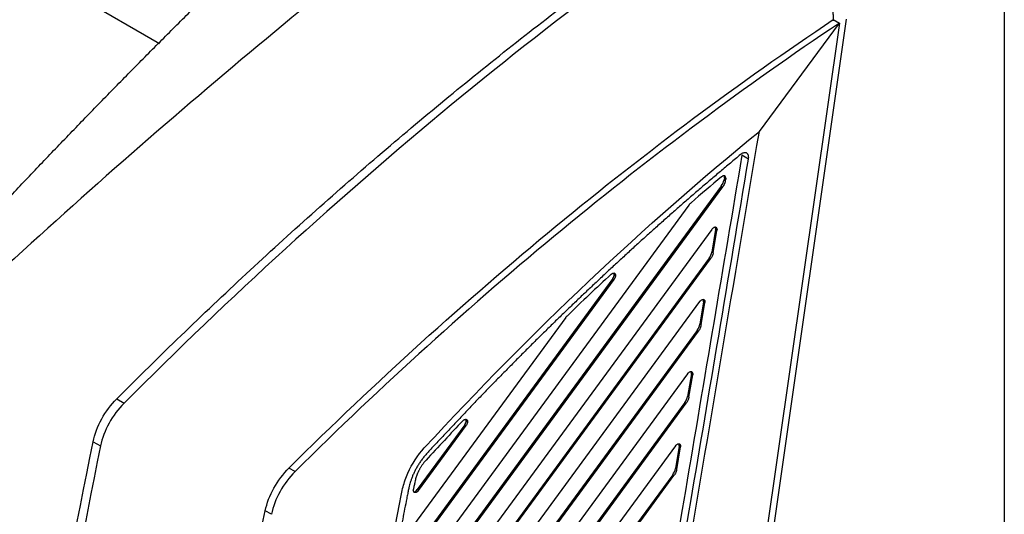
# Model space of a CAD drawing. Header units: millimetres. Extents: x -0.44 to 1.31, y -0.87 to 1.29.
# Tile 177 of 182: x 0.9986 to 1.1045, y 1.003 to 1.0562. Entities that reach past the tile are written whole.
import ezdxf

# ---------------------------------------------------------------- set-up
doc = ezdxf.new("R2010")
doc.units = ezdxf.units.MM

msp = doc.modelspace()

# ---------------------------------------------------------------- linework, layer by layer
at = {"color": 7, "linetype": 'Continuous', "lineweight": 25}
for p, q in [((0.88459, 1.12815), (1.01365, 1.05364)), ((1.10449, 1.09087), (1.10449, 0.94146)), ((1.08676, 1.05581), (1.07043, 0.94156)), ((1.08749, 1.05623), (1.07114, 0.94181)), ((1.07815, 1.04417), (1.08676, 1.05581)), ((1.0861, 1.05619), (1.08676, 1.05581)), ((1.07698, 1.04119), (1.07628, 1.0416)), ((1.07439, 1.03914), (1.07435, 1.03895)), ((1.07435, 1.03895), (1.07449, 1.03887)), ((1.07439, 1.03923), (1.07453, 1.03914)), ((1.07453, 1.03905), (1.07439, 1.03914)), ((1.07453, 1.03905), (1.07449, 1.03887)), ((1.07406, 1.03828), (1.03915, 0.99065)), ((1.03929, 0.99057), (1.07421, 1.0382)), ((1.07406, 1.03828), (1.07421, 1.0382)), ((1.07057, 1.03623), (1.0387, 0.99275)), ((1.07304, 1.03362), (1.03738, 0.98497)), ((1.07345, 1.0336), (1.07305, 1.03118)), ((1.07319, 1.0311), (1.07359, 1.03351)), ((1.07345, 1.0336), (1.07359, 1.03351)), ((1.07346, 1.03369), (1.0736, 1.0336)), ((1.07276, 1.03052), (1.03785, 0.9829)), ((1.03799, 0.98282), (1.0729, 1.03044)), ((1.07276, 1.03052), (1.0729, 1.03044)), ((1.07319, 1.0311), (1.07305, 1.03118)), ((1.06238, 1.02833), (1.04058, 0.99858)), ((1.04072, 0.9985), (1.06253, 1.02825)), ((1.06238, 1.02833), (1.06253, 1.02825)), ((1.06254, 1.02875), (1.06268, 1.02867)), ((1.07173, 1.02586), (1.03619, 0.97737)), ((1.07214, 1.02583), (1.07174, 1.02342)), ((1.07188, 1.02334), (1.07229, 1.02575)), ((1.07214, 1.02583), (1.07229, 1.02575)), ((1.07215, 1.02592), (1.07229, 1.02584)), ((1.05732, 1.02414), (1.04015, 1.00071)), ((1.07188, 1.02334), (1.07174, 1.02342)), ((1.07145, 1.02275), (1.03668, 0.97532)), ((1.03682, 0.97524), (1.07159, 1.02267)), ((1.07145, 1.02275), (1.07159, 1.02267)), ((1.07042, 1.01809), (1.03512, 0.96992)), ((1.07084, 1.01807), (1.07043, 1.01565)), ((1.07057, 1.01557), (1.07098, 1.01798)), ((1.07084, 1.01816), (1.07099, 1.01807)), ((1.07084, 1.01807), (1.07098, 1.01798)), ((1.07057, 1.01557), (1.07043, 1.01565)), ((1.00904, 1.01539), (1.00983, 1.01493)), ((1.07014, 1.01499), (1.03563, 0.96791)), ((1.03577, 0.96782), (1.07028, 1.01491)), ((1.07014, 1.01499), (1.07028, 1.01491)), ((1.04647, 1.0126), (1.04136, 1.00563)), ((1.0415, 1.00554), (1.04661, 1.01252)), ((1.04647, 1.0126), (1.04661, 1.01252)), ((1.04662, 1.01302), (1.04676, 1.01294)), ((1.0065, 1.01078), (1.0073, 1.01032)), ((1.06912, 1.01033), (1.03416, 0.96264)), ((1.06953, 1.0103), (1.06912, 1.00789)), ((1.06926, 1.0078), (1.06967, 1.01022)), ((1.06953, 1.0103), (1.06967, 1.01022)), ((1.06954, 1.01039), (1.06968, 1.01031)), ((1.02822, 1.00757), (1.02756, 1.00795)), ((1.06883, 1.00722), (1.03469, 0.96065)), ((1.03483, 0.96056), (1.06897, 1.00714)), ((1.06883, 1.00722), (1.06897, 1.00714)), ((1.06926, 1.0078), (1.06912, 1.00789)), ((1.0415, 1.00554), (1.04136, 1.00563)), ((1.02567, 1.00297), (1.02501, 1.00335))]:
    msp.add_line(p, q, dxfattribs=at)
for centre, major_axis, start_param, end_param in [((1.07365, 1.03872), (0.000508, 0.000861), 4.543462, 5.293954), ((1.07404, 1.03902), (0.000254, 0.000431), 5.503394, 6.042182), ((1.07404, 1.03902), (0.000254, 0.000431), 5.293954, 5.503394), ((1.0731, 1.03348), (0.000254, 0.000431), 5.503394, 6.029447), ((1.0731, 1.03348), (0.000254, 0.000431), 5.293953, 5.503394), ((1.07235, 1.03096), (0.000508, 0.000861), 4.543462, 5.293953), ((1.06218, 1.02855), (0.000254, 0.000431), 4.543462, 5.503394), ((1.06218, 1.02855), (0.000254, 0.000431), 5.503394, 6.048268), ((1.07179, 1.02572), (0.000254, 0.000431), 5.503394, 6.029313), ((1.07179, 1.02572), (0.000254, 0.000431), 5.293953, 5.503394), ((1.07104, 1.02319), (0.000508, 0.000861), 4.543462, 5.293953), ((1.07049, 1.01795), (0.000254, 0.000431), 5.503394, 6.029313), ((1.07049, 1.01795), (0.000254, 0.000431), 5.293953, 5.503394), ((1.06973, 1.01543), (0.000508, 0.000861), 4.543462, 5.293953), ((1.04626, 1.01282), (0.000254, 0.000431), 4.543462, 5.503394), ((1.04626, 1.01282), (0.000254, 0.000431), 5.503394, 6.030398), ((1.06918, 1.01019), (0.000254, 0.000431), 5.503394, 6.029313), ((1.06918, 1.01019), (0.000254, 0.000431), 5.293953, 5.503394), ((1.06842, 1.00766), (0.000508, 0.000861), 4.543462, 5.293953), ((1.04115, 1.00584), (0.000254, 0.000431), 3.428758, 4.543462)]:
    msp.add_ellipse(centre, major_axis=major_axis, ratio=0.583769, start_param=start_param, end_param=end_param, dxfattribs=at)
for points, knots in [([(1.05085, 1.07461), (1.04098, 1.06711), (1.03119, 1.05926), (1.01179, 1.04291), (1.00218, 1.0344), (0.9927, 1.02557)], [0, 0, 0, 0, 0.5, 0.5, 1, 1, 1, 1]), ([(1.08611, 1.05607), (1.08611, 1.05623), (1.08611, 1.05655), (1.0861, 1.05703), (1.08608, 1.0575), (1.08606, 1.05796), (1.08604, 1.05841), (1.08601, 1.05885), (1.08597, 1.05928), (1.08594, 1.0597), (1.08589, 1.06011), (1.08578, 1.06115), (1.08554, 1.06279), (1.08515, 1.06467), (1.0848, 1.0661), (1.08451, 1.06716), (1.0842, 1.06819), (1.08387, 1.0692), (1.08352, 1.07019), (1.08315, 1.07115), (1.08277, 1.07208), (1.08237, 1.07298), (1.0821, 1.07357), (1.08196, 1.07386)], [0, 0, 0, 0, 0.027881, 0.055116, 0.081702, 0.107637, 0.132918, 0.157545, 0.181514, 0.204825, 0.227477, 0.249467, 0.379084, 0.499422, 0.558987, 0.617584, 0.675204, 0.73184, 0.787484, 0.842128, 0.895765, 0.94839, 1, 1, 1, 1]), ([(1.00904, 1.01539), (1.01362, 1.01999), (1.01826, 1.02447), (1.02764, 1.03319), (1.03236, 1.03741), (1.0419, 1.0456), (1.04671, 1.04956), (1.05641, 1.05723), (1.0613, 1.06094), (1.06621, 1.0645)], [0, 0, 0, 0, 0.25, 0.25, 0.5, 0.5, 0.75, 0.75, 1, 1, 1, 1]), ([(0.98885, 1.02779), (0.98939, 1.02837), (0.99045, 1.02953), (0.99205, 1.03126), (0.99365, 1.03298), (0.99525, 1.03469), (0.99685, 1.0364), (0.99845, 1.0381), (1.00005, 1.03978), (1.00165, 1.04147), (1.00326, 1.04314), (1.00486, 1.0448), (1.00646, 1.04646), (1.00807, 1.04811), (1.00968, 1.04975), (1.01128, 1.05138), (1.01289, 1.053), (1.0145, 1.05462), (1.01611, 1.05623), (1.01772, 1.05783), (1.01933, 1.05942), (1.02095, 1.06101), (1.02202, 1.06206), (1.02256, 1.06258)], [0, 0, 0, 0, 0.048038, 0.096029, 0.143974, 0.191874, 0.239729, 0.28754, 0.335309, 0.383035, 0.430719, 0.478363, 0.525968, 0.573533, 0.62106, 0.66855, 0.716003, 0.763421, 0.810803, 0.858151, 0.905466, 0.952749, 1, 1, 1, 1]), ([(1.04564, 0.93012), (1.04754, 0.93156), (1.05135, 0.93444), (1.05531, 0.93743), (1.05751, 0.93909), (1.05788, 0.93937), (1.05818, 0.9396), (1.05839, 0.93978), (1.0586, 0.93997), (1.05888, 0.94024), (1.05922, 0.9406), (1.05974, 0.94123), (1.06032, 0.94209), (1.06089, 0.9432), (1.06124, 0.94415), (1.06141, 0.94481), (1.06148, 0.94518), (1.06157, 0.94573), (1.06189, 0.94764), (1.06245, 0.95097), (1.06342, 0.95671), (1.06467, 0.96414), (1.06694, 0.97761), (1.07145, 1.00441), (1.07544, 1.02807), (1.07815, 1.04417)], [0, 0, 0, 0, 0.059294, 0.118528, 0.123121, 0.127715, 0.13012, 0.132281, 0.134546, 0.136812, 0.141368, 0.145927, 0.154984, 0.164086, 0.173169, 0.177745, 0.180036, 0.182332, 0.191519, 0.227481, 0.265018, 0.334152, 0.412014, 0.599978, 1, 1, 1, 1]), ([(1.02948, 0.91874), (1.03224, 0.92082), (1.03726, 0.92461), (1.04404, 0.92974), (1.04935, 0.93375), (1.05317, 0.93664), (1.0555, 0.9384), (1.05672, 0.93932), (1.05731, 0.93977), (1.05776, 0.94011), (1.05816, 0.94042), (1.05853, 0.94075), (1.05886, 0.9411), (1.05917, 0.94148), (1.05946, 0.94187), (1.05972, 0.94227), (1.05998, 0.94271), (1.06023, 0.94321), (1.06046, 0.94376), (1.06064, 0.94432), (1.06075, 0.94482), (1.06083, 0.94528), (1.0609, 0.9457), (1.06098, 0.94614), (1.06105, 0.94657), (1.06122, 0.94758), (1.06148, 0.94915), (1.06184, 0.95129), (1.0622, 0.95343), (1.0625, 0.95521), (1.06287, 0.95735), (1.06341, 0.96056), (1.06431, 0.96591), (1.06588, 0.97526), (1.06808, 0.98831), (1.07085, 1.00479), (1.07385, 1.02256), (1.07591, 1.03483), (1.07698, 1.04119)], [0, 0, 0, 0, 0.075598, 0.137624, 0.18608, 0.220964, 0.242284, 0.249997, 0.254349, 0.258593, 0.262217, 0.265544, 0.268821, 0.272039, 0.275186, 0.278258, 0.281252, 0.285112, 0.289015, 0.292957, 0.296883, 0.299806, 0.303015, 0.306195, 0.309349, 0.312508, 0.328183, 0.343813, 0.359421, 0.375008, 0.38283, 0.40627, 0.445329, 0.500006, 0.610861, 0.731145, 0.860858, 1, 1, 1, 1]), ([(1.07628, 1.0416), (1.07425, 1.02957), (1.0704, 1.0067), (1.06607, 0.98099), (1.06328, 0.96443), (1.0622, 0.958), (1.06147, 0.95369), (1.06111, 0.95154), (1.06075, 0.9494), (1.06047, 0.9477), (1.06025, 0.94646), (1.06013, 0.94574), (1.06003, 0.9451), (1.05988, 0.94455), (1.0597, 0.94406), (1.05952, 0.94363), (1.05934, 0.94325), (1.05913, 0.94287), (1.05889, 0.94247), (1.05858, 0.94204), (1.05825, 0.94162), (1.05788, 0.94122), (1.05748, 0.94085), (1.05703, 0.9405), (1.05653, 0.94012), (1.05591, 0.93965), (1.05472, 0.93875), (1.05248, 0.93706), (1.04879, 0.93427), (1.04366, 0.9304), (1.03708, 0.92543), (1.03222, 0.92175), (1.02955, 0.91973)], [0, 0, 0, 0, 0.265335, 0.504378, 0.567008, 0.630473, 0.646261, 0.662026, 0.677776, 0.69352, 0.699485, 0.70509, 0.709636, 0.713458, 0.716951, 0.720048, 0.722764, 0.725113, 0.728443, 0.731884, 0.735431, 0.739075, 0.742792, 0.746867, 0.751692, 0.756626, 0.763928, 0.784553, 0.818469, 0.865683, 0.926193, 1, 1, 1, 1]), ([(1.07612, 1.04167), (1.07576, 1.04137), (1.07504, 1.04076), (1.07396, 1.03986), (1.07289, 1.03895), (1.07182, 1.03804), (1.07076, 1.03712), (1.06971, 1.03621), (1.06867, 1.03529), (1.06763, 1.03437), (1.06661, 1.03346), (1.06558, 1.03254), (1.06457, 1.03162), (1.06356, 1.03069), (1.06256, 1.02977), (1.06157, 1.02885), (1.06059, 1.02792), (1.05961, 1.027), (1.05864, 1.02608), (1.05767, 1.02515), (1.05672, 1.02423), (1.05577, 1.02331), (1.05483, 1.02238), (1.05389, 1.02146), (1.05297, 1.02054), (1.05205, 1.01961), (1.05114, 1.01869), (1.05023, 1.01777), (1.04933, 1.01685), (1.04844, 1.01593), (1.04756, 1.01502), (1.04669, 1.0141), (1.04582, 1.01318), (1.04496, 1.01227), (1.0441, 1.01136), (1.04325, 1.01045), (1.04269, 1.00984), (1.04241, 1.00954)], [0, 0, 0, 0, 0.031298, 0.062435, 0.093411, 0.124228, 0.154884, 0.18538, 0.215715, 0.24589, 0.275905, 0.305759, 0.335453, 0.364987, 0.39436, 0.423573, 0.452625, 0.481517, 0.510249, 0.538821, 0.567232, 0.595482, 0.623573, 0.651503, 0.679272, 0.706882, 0.73433, 0.761619, 0.788747, 0.815715, 0.842523, 0.86917, 0.895656, 0.921983, 0.948149, 0.974155, 1, 1, 1, 1]), ([(1.07698, 1.04119), (1.07699, 1.04122), (1.077, 1.04128), (1.077, 1.04137), (1.077, 1.04147), (1.07698, 1.04156), (1.07695, 1.04165), (1.0769, 1.04173), (1.07684, 1.0418), (1.07676, 1.04185), (1.07666, 1.04188), (1.07654, 1.04187), (1.07641, 1.04184), (1.07627, 1.04178), (1.07617, 1.0417), (1.07612, 1.04167)], [0, 0, 0, 0, 0.050955, 0.106242, 0.16586, 0.229809, 0.298087, 0.370693, 0.447626, 0.528884, 0.614466, 0.70437, 0.798595, 0.897139, 1, 1, 1, 1]), ([(1.07453, 1.03914), (1.07453, 1.03916), (1.07453, 1.0392), (1.07452, 1.03925), (1.0745, 1.0393), (1.07447, 1.03935), (1.07442, 1.03938), (1.07436, 1.0394), (1.07428, 1.0394), (1.07419, 1.03936), (1.07413, 1.03932), (1.07409, 1.03929)], [0, 0, 0, 0, 0.071143, 0.152296, 0.243452, 0.344605, 0.455746, 0.576866, 0.707956, 0.849004, 1, 1, 1, 1]), ([(1.07449, 1.03887), (1.07449, 1.03884), (1.07448, 1.03878), (1.07446, 1.0387), (1.07443, 1.03861), (1.07438, 1.0385), (1.07431, 1.03836), (1.07424, 1.03825), (1.07421, 1.0382)], [0, 0, 0, 0, 0.12564, 0.250156, 0.374661, 0.500272, 0.750155, 1, 1, 1, 1]), ([(1.07057, 1.03623), (1.07059, 1.03626), (1.07062, 1.0363), (1.07068, 1.03637), (1.07074, 1.03643), (1.07078, 1.03646), (1.0708, 1.03648)], [0, 0, 0, 0, 0.25099, 0.4999979, 0.7490069, 1, 1, 1, 1]), ([(1.0736, 1.0336), (1.0736, 1.03362), (1.0736, 1.03366), (1.07359, 1.03371), (1.07357, 1.03376), (1.07355, 1.03379), (1.07352, 1.03382), (1.07348, 1.03384), (1.07345, 1.03385), (1.07339, 1.03386), (1.07332, 1.03385), (1.07322, 1.0338), (1.07312, 1.03372), (1.07307, 1.03366), (1.07304, 1.03362)], [0, 0, 0, 0, 0.067237, 0.133141, 0.197712, 0.26095, 0.322854, 0.383426, 0.442665, 0.500571, 0.625465, 0.750335, 0.87518, 1, 1, 1, 1]), ([(1.07319, 1.0311), (1.07318, 1.03107), (1.07317, 1.03102), (1.07315, 1.03093), (1.07312, 1.03085), (1.07307, 1.03073), (1.073, 1.03059), (1.07293, 1.03049), (1.0729, 1.03044)], [0, 0, 0, 0, 0.12564, 0.250156, 0.374661, 0.500272, 0.750155, 1, 1, 1, 1]), ([(1.06221, 1.0288), (1.06223, 1.02881), (1.06226, 1.02884), (1.06232, 1.02887), (1.06238, 1.02891), (1.06246, 1.02893), (1.06253, 1.02892), (1.0626, 1.02889), (1.06264, 1.02883), (1.06267, 1.02876), (1.06268, 1.0287), (1.06268, 1.02867)], [0, 0, 0, 0, 0.0788822, 0.1568684, 0.2357012, 0.3679608, 0.5001452, 0.632343, 0.7645808, 0.8822612, 1, 1, 1, 1]), ([(1.06268, 1.02867), (1.06268, 1.02865), (1.06268, 1.02862), (1.06267, 1.02857), (1.06266, 1.02851), (1.06263, 1.02844), (1.06259, 1.02835), (1.06255, 1.02828), (1.06253, 1.02825)], [0, 0, 0, 0, 0.126059, 0.250261, 0.374445, 0.50045, 0.75026, 1, 1, 1, 1]), ([(1.07173, 1.02586), (1.07174, 1.02587), (1.07177, 1.0259), (1.07181, 1.02595), (1.07185, 1.02599), (1.07192, 1.02604), (1.072, 1.02608), (1.0721, 1.0261), (1.07219, 1.02608), (1.07225, 1.02602), (1.07229, 1.02594), (1.07229, 1.02587), (1.07229, 1.02584)], [0, 0, 0, 0, 0.057708, 0.114728, 0.171979, 0.230365, 0.364191, 0.500192, 0.633757, 0.770018, 0.884304, 1, 1, 1, 1]), ([(1.05732, 1.02414), (1.05734, 1.02416), (1.05738, 1.02421), (1.05743, 1.02428), (1.05748, 1.02432), (1.0575, 1.02434)], [0, 0, 0, 0, 0.333804, 0.666193, 1, 1, 1, 1]), ([(1.07188, 1.02334), (1.07187, 1.02331), (1.07186, 1.02325), (1.07184, 1.02317), (1.07181, 1.02308), (1.07177, 1.02297), (1.0717, 1.02283), (1.07163, 1.02272), (1.07159, 1.02267)], [0, 0, 0, 0, 0.12564, 0.250156, 0.374661, 0.500272, 0.750155, 1, 1, 1, 1]), ([(1.07042, 1.01809), (1.07044, 1.01811), (1.07046, 1.01814), (1.0705, 1.01818), (1.07054, 1.01822), (1.07061, 1.01827), (1.0707, 1.01832), (1.0708, 1.01833), (1.07088, 1.01831), (1.07094, 1.01825), (1.07098, 1.01817), (1.07098, 1.01811), (1.07099, 1.01807)], [0, 0, 0, 0, 0.057708, 0.114728, 0.171979, 0.230365, 0.364191, 0.500192, 0.633757, 0.770018, 0.884304, 1, 1, 1, 1]), ([(1.07057, 1.01557), (1.07057, 1.01554), (1.07056, 1.01549), (1.07053, 1.0154), (1.0705, 1.01532), (1.07046, 1.0152), (1.07039, 1.01506), (1.07032, 1.01496), (1.07028, 1.01491)], [0, 0, 0, 0, 0.12564, 0.250156, 0.374661, 0.500272, 0.750155, 1, 1, 1, 1]), ([(1.04627, 1.01303), (1.04628, 1.01305), (1.0463, 1.01307), (1.04634, 1.01311), (1.04639, 1.01313), (1.04644, 1.01317), (1.04652, 1.01319), (1.04661, 1.01319), (1.04668, 1.01316), (1.04673, 1.01311), (1.04676, 1.01303), (1.04676, 1.01297), (1.04676, 1.01294)], [0, 0, 0, 0, 0.058968, 0.117124, 0.175262, 0.234179, 0.367246, 0.500208, 0.633198, 0.766227, 0.883077, 1, 1, 1, 1]), ([(1.04676, 1.01294), (1.04676, 1.01292), (1.04676, 1.01289), (1.04675, 1.01284), (1.04674, 1.01278), (1.04672, 1.01271), (1.04668, 1.01262), (1.04663, 1.01255), (1.04661, 1.01252)], [0, 0, 0, 0, 0.126059, 0.250261, 0.374445, 0.50045, 0.75026, 1, 1, 1, 1]), ([(1.06912, 1.01033), (1.06913, 1.01034), (1.06915, 1.01037), (1.06919, 1.01042), (1.06924, 1.01046), (1.0693, 1.01051), (1.06939, 1.01055), (1.06949, 1.01057), (1.06957, 1.01055), (1.06963, 1.01049), (1.06967, 1.01041), (1.06968, 1.01034), (1.06968, 1.01031)], [0, 0, 0, 0, 0.057708, 0.114728, 0.171979, 0.230365, 0.364191, 0.500192, 0.633757, 0.770018, 0.884304, 1, 1, 1, 1]), ([(1.02873, 0.91776), (1.02943, 0.93266), (1.03146, 0.95547), (1.03495, 0.97885), (1.03694, 0.99062), (1.03764, 0.99455), (1.03875, 1.00048), (1.03918, 1.0027), (1.03962, 1.00493), (1.03972, 1.00542), (1.03977, 1.00567), (1.03996, 1.00642), (1.04048, 1.00792), (1.04139, 1.00933), (1.04212, 1.01011)], [0, 0, 0, 0, 0.5, 0.75, 0.75, 0.875, 0.875, 0.9375, 0.945313, 0.945313, 0.953125, 0.953125, 0.96875, 1, 1, 1, 1]), ([(1.04241, 1.00954), (1.04237, 1.00949), (1.04227, 1.00938), (1.04214, 1.00922), (1.04201, 1.00906), (1.04188, 1.00889), (1.04176, 1.00872), (1.04164, 1.00856), (1.04153, 1.00839), (1.04143, 1.00822), (1.04133, 1.00805), (1.04123, 1.00788), (1.04114, 1.00771), (1.04106, 1.00754), (1.04098, 1.00737), (1.0409, 1.0072), (1.04083, 1.00704), (1.04077, 1.00687), (1.04071, 1.00672), (1.04066, 1.00656), (1.0406, 1.00637), (1.04053, 1.00612), (1.04045, 1.0058), (1.04037, 1.00541), (1.04028, 1.00492), (1.04013, 1.0042), (1.03995, 1.00328), (1.03974, 1.00218), (1.03953, 1.0011), (1.03933, 1.00004), (1.03913, 0.999), (1.03882, 0.99735), (1.0384, 0.99508), (1.03788, 0.99219), (1.03738, 0.9893), (1.03639, 0.98352), (1.03503, 0.97489), (1.03379, 0.966), (1.03299, 0.95968), (1.03254, 0.95589), (1.03212, 0.95212), (1.03172, 0.94836), (1.03135, 0.94461), (1.031, 0.94088), (1.03068, 0.93716), (1.03039, 0.93345), (1.03012, 0.92975), (1.02988, 0.92607), (1.02966, 0.92239), (1.02954, 0.91995), (1.02948, 0.91874)], [0, 0, 0, 0, 0.002083, 0.004146, 0.006187, 0.008205, 0.010197, 0.012161, 0.014098, 0.016005, 0.017886, 0.019742, 0.021573, 0.023381, 0.025168, 0.026934, 0.028679, 0.0304, 0.032096, 0.033526, 0.035535, 0.038118, 0.041305, 0.045572, 0.050841, 0.056823, 0.068805, 0.080584, 0.092164, 0.103538, 0.114706, 0.12567, 0.156805, 0.187964, 0.219146, 0.250352, 0.375361, 0.500238, 0.541948, 0.58365, 0.625338, 0.667006, 0.708657, 0.750293, 0.791918, 0.833537, 0.875154, 0.916774, 0.958391, 1, 1, 1, 1]), ([(1.0423, 1.00879), (1.04226, 1.00875), (1.04219, 1.00867), (1.04208, 1.00854), (1.04199, 1.00842), (1.0419, 1.00829), (1.04182, 1.00817), (1.04174, 1.00806), (1.04167, 1.00795), (1.04161, 1.00784), (1.04156, 1.00773), (1.04151, 1.00763), (1.04146, 1.00754), (1.04142, 1.00745), (1.04138, 1.00737), (1.04133, 1.00725), (1.04127, 1.00709), (1.04121, 1.00689), (1.04115, 1.00667), (1.04109, 1.0064), (1.04103, 1.00606), (1.04097, 1.0058), (1.04095, 1.00567)], [0, 0, 0, 0, 0.048309, 0.094841, 0.13946, 0.182055, 0.222544, 0.260898, 0.297221, 0.331623, 0.364178, 0.39492, 0.423864, 0.451014, 0.476349, 0.499822, 0.562116, 0.623629, 0.682687, 0.758067, 0.873083, 1, 1, 1, 1]), ([(1.06926, 1.0078), (1.06926, 1.00778), (1.06925, 1.00772), (1.06922, 1.00764), (1.0692, 1.00755), (1.06915, 1.00744), (1.06908, 1.0073), (1.06901, 1.00719), (1.06897, 1.00714)], [0, 0, 0, 0, 0.12564, 0.250156, 0.374661, 0.500272, 0.750155, 1, 1, 1, 1]), ([(1.0415, 1.00554), (1.04148, 1.00553), (1.04146, 1.00549), (1.04141, 1.00544), (1.04137, 1.0054), (1.04129, 1.00535), (1.0412, 1.0053), (1.04109, 1.0053), (1.041, 1.00535), (1.04095, 1.00544), (1.04093, 1.00555), (1.04094, 1.00563), (1.04095, 1.00567)], [0, 0, 0, 0, 0.056857, 0.112617, 0.168359, 0.225163, 0.362761, 0.500276, 0.637793, 0.775379, 0.88765, 1, 1, 1, 1])]:
    msp.add_open_spline(points, degree=3, knots=knots, dxfattribs=at)
for points in [[(1.08164, 1.07418), (1.05687, 1.05781), (1.03269, 1.03786), (1.00983, 1.01493)], [(1.02756, 1.00795), (1.04625, 1.02649), (1.06594, 1.04272), (1.0861, 1.05619)], [(1.08676, 1.05581), (1.0666, 1.04234), (1.0469, 1.02611), (1.02822, 1.00757)], [(1.04212, 1.01011), (1.05367, 1.02265), (1.06575, 1.03407), (1.07815, 1.04417)], [(1.07409, 1.03929), (1.07299, 1.03837), (1.07189, 1.03743), (1.0708, 1.03648)], [(1.07453, 1.03914), (1.07453, 1.03912), (1.07453, 1.03909), (1.07453, 1.03905)], [(1.0736, 1.0336), (1.0736, 1.03358), (1.0736, 1.03355), (1.07359, 1.03351)], [(1.06221, 1.0288), (1.06063, 1.02733), (1.05906, 1.02585), (1.0575, 1.02434)], [(1.07229, 1.02584), (1.07229, 1.02581), (1.07229, 1.02578), (1.07229, 1.02575)], [(1.07099, 1.01807), (1.07099, 1.01805), (1.07098, 1.01802), (1.07098, 1.01798)], [(1.0065, 1.01078), (1.00684, 1.01241), (1.00779, 1.01414), (1.00904, 1.01539)], [(1.00983, 1.01493), (1.00857, 1.01367), (1.00763, 1.01196), (1.0073, 1.01032)], [(1.04627, 1.01303), (1.04494, 1.01164), (1.04361, 1.01022), (1.0423, 1.00879)], [(0.99215, 0.90331), (0.99423, 0.93812), (0.99904, 0.9741), (1.0065, 1.01078)], [(1.0073, 1.01032), (0.99983, 0.97363), (0.99503, 0.93767), (0.99295, 0.90285)], [(1.06968, 1.01031), (1.06968, 1.01028), (1.06968, 1.01025), (1.06967, 1.01022)], [(1.02501, 1.00335), (1.02536, 1.00499), (1.0263, 1.00669), (1.02756, 1.00795)], [(1.02822, 1.00757), (1.02696, 1.00631), (1.02601, 1.00461), (1.02567, 1.00297)], [(1.012, 0.90784), (1.01378, 0.93873), (1.01814, 0.97071), (1.02501, 1.00335)]]:
    msp.add_open_spline(points, degree=3, dxfattribs=at)

doc.saveas('drawing.dxf')
